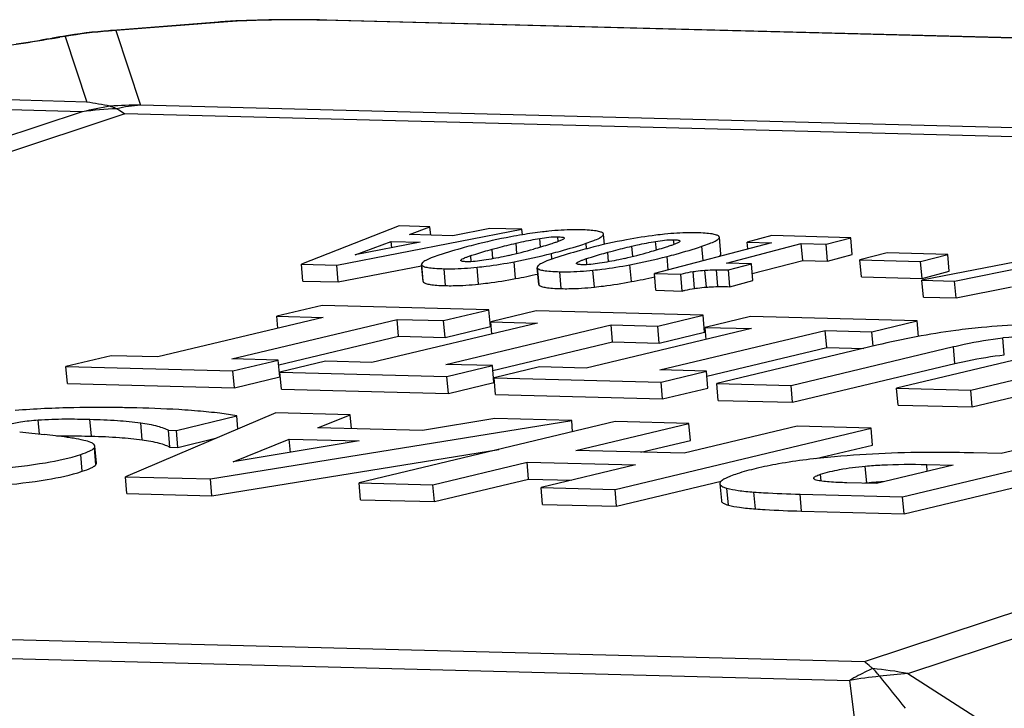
# Model space of a CAD drawing. Header units: millimetres. Extents: x 0 to 420, y 0 to 297.
# Tile 23 of 72: x 197.47 to 201.76, y 68.05 to 71.05. Entities that reach past the tile are written whole.
import ezdxf

# ---------------------------------------------------------------- set-up
doc = ezdxf.new("R2010")
doc.units = ezdxf.units.MM
doc.header["$LTSCALE"] = 23.1
doc.layers.add('COMPONENTS', color=7, linetype='CONTINUOUS')

msp = doc.modelspace()

# ---------------------------------------------------------------- linework, layer by layer
at = {"layer": 'COMPONENTS', "color": 7, "linetype": 'CONTINUOUS'}
for p, q in [((198.52712, 71.04874), (198.50282, 71.04815)), ((198.55159, 71.04923), (198.52712, 71.04874)), ((198.57629, 71.04963), (198.55159, 71.04923)), ((198.60115, 71.04993), (198.57629, 71.04963)), ((198.62608, 71.05014), (198.60115, 71.04993)), ((198.65095, 71.05026), (198.62608, 71.05014)), ((198.6757, 71.05028), (198.65095, 71.05026)), ((198.70026, 71.0502), (198.6757, 71.05028)), ((198.72458, 71.05003), (198.70026, 71.0502)), ((198.74865, 71.04975), (198.72458, 71.05003)), ((198.77237, 71.04937), (198.74865, 71.04975)), ((198.79574, 71.04887), (198.77237, 71.04937)), ((214.56396, 70.64032), (198.79574, 71.04887)), ((198.43094, 71.04572), (198.40736, 71.04465)), ((198.45475, 71.04665), (198.43094, 71.04572)), ((198.47871, 71.04746), (198.45475, 71.04665)), ((198.50282, 71.04815), (198.47871, 71.04746)), ((199.12, 70.15059), (198.69407, 69.98408)), ((199.25448, 70.1471), (199.12, 70.15059)), ((199.16466, 70.11318), (199.25448, 70.1471)), ((199.25762, 70.11077), (199.25448, 70.1471)), ((198.84797, 69.9801), (199.65516, 70.13672)), ((199.35391, 70.10828), (199.16466, 70.11318)), ((199.51582, 70.14033), (199.35391, 70.10828)), ((199.65516, 70.13672), (199.51582, 70.14033)), ((199.65726, 70.11233), (199.65516, 70.13672)), ((200.01062, 70.11717), (200.00982, 70.11829)), ((200.01523, 70.07035), (200.01139, 70.11485)), ((200.51528, 70.10409), (200.51448, 70.10521)), ((200.74489, 70.10849), (200.63719, 70.08028)), ((201.08942, 70.09956), (200.74489, 70.10849)), ((198.92879, 70.02414), (199.08512, 70.08341)), ((199.21198, 70.08012), (198.92879, 70.02414)), ((199.08753, 70.05552), (199.08512, 70.08341)), ((199.08512, 70.08341), (199.21198, 70.08012)), ((200.7436, 70.07752), (200.23271, 69.94374)), ((200.52241, 70.02806), (200.51605, 70.10178)), ((200.54746, 69.98877), (200.87323, 70.07416)), ((200.63978, 70.05033), (200.63719, 70.08028)), ((200.63719, 70.08028), (200.7436, 70.07752)), ((200.87959, 70.00045), (200.87323, 70.07416)), ((200.87323, 70.07416), (200.98172, 70.07135)), ((200.98172, 70.07135), (201.08942, 70.09956)), ((200.98808, 69.99764), (200.98172, 70.07135)), ((201.09578, 70.02585), (201.08942, 70.09956)), ((202.20445, 70.07067), (201.39934, 69.91399)), ((200.98808, 69.99764), (201.09578, 70.02585)), ((201.24799, 70.03369), (201.12885, 70.00244)), ((201.51245, 70.02684), (201.24799, 70.03369)), ((201.39331, 69.99559), (201.51245, 70.02684)), ((201.51881, 69.95312), (201.51245, 70.02684)), ((201.54179, 69.9103), (202.10295, 70.02263)), ((198.70043, 69.91037), (198.69407, 69.98408)), ((198.69407, 69.98408), (198.84797, 69.9801)), ((198.85433, 69.90638), (198.84797, 69.9801)), ((198.85433, 69.90638), (199.21787, 69.97692)), ((199.21735, 69.983), (199.2177, 69.98149)), ((199.21748, 69.98147), (199.22371, 69.90928)), ((200.65594, 69.98596), (200.54746, 69.98877)), ((200.55532, 69.95959), (200.65594, 69.98596)), ((200.6623, 69.91224), (200.65594, 69.98596)), ((200.65967, 69.9428), (200.87959, 70.00045)), ((200.87959, 70.00045), (200.98808, 69.99764)), ((201.13521, 69.92872), (201.12885, 70.00244)), ((201.12885, 70.00244), (201.39331, 69.99559)), ((201.39967, 69.92187), (201.39331, 69.99559)), ((199.72201, 69.96992), (199.72236, 69.96841)), ((199.72214, 69.96839), (199.72837, 69.89621)), ((200.23907, 69.87003), (200.23271, 69.94374)), ((200.23271, 69.94374), (200.34744, 69.94077)), ((200.3538, 69.86705), (200.34744, 69.94077)), ((200.56168, 69.88587), (200.55532, 69.95959)), ((201.39967, 69.92187), (201.51881, 69.95312)), ((198.70043, 69.91037), (198.85433, 69.90638)), ((199.22371, 69.90928), (199.22406, 69.90777)), ((199.72837, 69.89621), (199.72872, 69.89469)), ((200.56168, 69.88587), (200.6623, 69.91224)), ((201.13521, 69.92872), (201.39967, 69.92187)), ((201.4057, 69.84028), (201.39934, 69.91399)), ((201.39934, 69.91399), (201.54179, 69.9103)), ((201.54816, 69.83659), (201.54179, 69.9103)), ((200.23907, 69.87003), (200.3538, 69.86705)), ((201.54816, 69.83659), (201.79021, 69.88504)), ((198.78446, 69.8042), (198.58647, 69.75687)), ((199.51175, 69.78536), (198.78446, 69.8042)), ((201.4057, 69.84028), (201.54816, 69.83659)), ((199.31375, 69.73803), (199.51175, 69.78536)), ((199.51811, 69.71164), (199.51175, 69.78536)), ((199.71799, 69.78002), (199.51999, 69.73268)), ((200.44527, 69.76117), (199.71799, 69.78002)), ((200.24728, 69.71384), (200.44527, 69.76117)), ((200.45164, 69.68746), (200.44527, 69.76117)), ((198.78937, 69.75161), (198.06784, 69.57933)), ((198.39015, 69.57098), (199.11085, 69.74328)), ((198.59101, 69.70425), (198.58647, 69.75687)), ((198.58647, 69.75687), (198.78937, 69.75161)), ((199.7229, 69.72743), (199.00137, 69.55515)), ((199.11721, 69.66957), (199.11085, 69.74328)), ((199.11085, 69.74328), (199.31375, 69.73803)), ((199.32011, 69.66431), (199.31375, 69.73803)), ((199.32368, 69.5468), (200.04437, 69.7191)), ((199.52453, 69.68006), (199.51999, 69.73268)), ((199.51999, 69.73268), (199.7229, 69.72743)), ((200.05073, 69.64538), (200.04437, 69.7191)), ((200.04437, 69.7191), (200.24728, 69.71384)), ((200.65152, 69.75583), (200.45352, 69.7085)), ((201.3788, 69.73699), (200.65152, 69.75583)), ((201.18081, 69.68966), (201.3788, 69.73699)), ((201.38467, 69.66903), (201.3788, 69.73699)), ((199.32011, 69.66431), (199.51811, 69.71164)), ((200.65643, 69.70324), (199.93489, 69.53096)), ((200.25364, 69.64013), (200.24728, 69.71384)), ((200.25364, 69.64013), (200.45164, 69.68746)), ((200.2572, 69.52261), (200.9779, 69.69491)), ((200.45806, 69.65588), (200.45352, 69.7085)), ((200.45352, 69.7085), (200.65643, 69.70324)), ((200.98426, 69.6212), (200.9779, 69.69491)), ((200.9779, 69.69491), (201.18081, 69.68966)), ((201.18625, 69.62659), (201.18081, 69.68966)), ((198.59487, 69.54469), (199.11721, 69.66957)), ((199.11721, 69.66957), (199.32011, 69.66431)), ((199.5284, 69.5205), (200.05073, 69.64538)), ((200.05073, 69.64538), (200.25364, 69.64013)), ((200.46192, 69.49632), (200.98426, 69.6212)), ((201.20324, 69.63065), (200.5051, 69.46373)), ((200.82908, 69.45533), (201.53641, 69.6244)), ((200.98426, 69.6212), (201.14615, 69.617)), ((201.98201, 69.60888), (201.28916, 69.44341)), ((201.6123, 69.43504), (202.3046, 69.60033)), ((197.86493, 69.58459), (197.66694, 69.53726)), ((198.06784, 69.57933), (197.86493, 69.58459)), ((198.59305, 69.56573), (198.39015, 69.57098)), ((198.39506, 69.51839), (198.59305, 69.56573)), ((198.59941, 69.49201), (198.59305, 69.56573)), ((198.79846, 69.56041), (198.60047, 69.51307)), ((199.00137, 69.55515), (198.79846, 69.56041)), ((199.52658, 69.54154), (199.32368, 69.5468)), ((200.83544, 69.38162), (201.54277, 69.55069)), ((197.6733, 69.46354), (197.66694, 69.53726)), ((197.66694, 69.53726), (198.39506, 69.51839)), ((198.40142, 69.44468), (198.39506, 69.51839)), ((198.60683, 69.43936), (198.60047, 69.51307)), ((198.60047, 69.51307), (199.32858, 69.49421)), ((199.32858, 69.49421), (199.52658, 69.54154)), ((199.53294, 69.46783), (199.52658, 69.54154)), ((199.73199, 69.53622), (199.53399, 69.48889)), ((199.93489, 69.53096), (199.73199, 69.53622)), ((200.46011, 69.51736), (200.2572, 69.52261)), ((200.26211, 69.47002), (200.46011, 69.51736)), ((200.46647, 69.44364), (200.46011, 69.51736)), ((201.61866, 69.36133), (202.31096, 69.52661)), ((197.6733, 69.46354), (198.40142, 69.44468)), ((198.40142, 69.44468), (198.59941, 69.49201)), ((199.33494, 69.42049), (199.32858, 69.49421)), ((199.33494, 69.42049), (199.53294, 69.46783)), ((199.54035, 69.41517), (199.53399, 69.48889)), ((199.53399, 69.48889), (200.26211, 69.47002)), ((200.26847, 69.39631), (200.26211, 69.47002)), ((200.51146, 69.39001), (200.5051, 69.46373)), ((200.5051, 69.46373), (200.82908, 69.45533)), ((198.60683, 69.43936), (199.33494, 69.42049)), ((200.26847, 69.39631), (200.46647, 69.44364)), ((200.83544, 69.38162), (200.82908, 69.45533)), ((201.29552, 69.3697), (201.28916, 69.44341)), ((201.28916, 69.44341), (201.6123, 69.43504)), ((201.61866, 69.36133), (201.6123, 69.43504)), ((199.54035, 69.41517), (200.26847, 69.39631)), ((200.51146, 69.39001), (200.83544, 69.38162)), ((198.583, 69.33599), (197.92639, 69.0571)), ((198.90698, 69.32759), (198.583, 69.33599)), ((201.29552, 69.3697), (201.61866, 69.36133)), ((198.14891, 69.2588), (198.41207, 69.32293)), ((198.29713, 69.0475), (199.87224, 69.30259)), ((198.41703, 69.26549), (198.41207, 69.32293)), ((198.76603, 69.27083), (198.90698, 69.32759)), ((198.91221, 69.26705), (198.90698, 69.32759)), ((200.06178, 69.29768), (198.94509, 69.03071)), ((199.53657, 69.31128), (199.22194, 69.25902)), ((199.87224, 69.30259), (199.53657, 69.31128)), ((199.87649, 69.25338), (199.87224, 69.30259)), ((199.89063, 69.17135), (200.38326, 69.28935)), ((200.38326, 69.28935), (200.06178, 69.29768)), ((200.38962, 69.21563), (200.38326, 69.28935)), ((198.1202, 69.18599), (198.11384, 69.25971)), ((198.11384, 69.25971), (198.14891, 69.2588)), ((198.15527, 69.18509), (198.14891, 69.2588)), ((199.22194, 69.25902), (198.76603, 69.27083)), ((200.06149, 69.00179), (201.17734, 69.26877)), ((200.85587, 69.2771), (200.36241, 69.15913)), ((201.17734, 69.26877), (200.85587, 69.2771)), ((201.1837, 69.19506), (201.17734, 69.26877)), ((198.15527, 69.18509), (198.32522, 69.2265)), ((198.39581, 69.12185), (198.64067, 69.22102)), ((198.94628, 69.21311), (198.39581, 69.12185)), ((198.64566, 69.16327), (198.64067, 69.22102)), ((198.64067, 69.22102), (198.94628, 69.21311)), ((200.1741, 69.16401), (200.38962, 69.21563)), ((201.31482, 68.96932), (202.43067, 69.2363)), ((202.1092, 69.24463), (201.74551, 69.15767)), ((197.79999, 69.11717), (197.79362, 69.19089)), ((198.1202, 69.18599), (198.15527, 69.18509)), ((198.30349, 68.97378), (199.55426, 69.17634)), ((200.36241, 69.15913), (199.89063, 69.17135)), ((200.93663, 69.13594), (201.1837, 69.19506)), ((201.32118, 68.8956), (202.43703, 69.16259)), ((201.74551, 69.15767), (201.6236, 69.16083)), ((199.2674, 69.02236), (199.67788, 69.12062)), ((199.68424, 69.04691), (199.67788, 69.12062)), ((199.67788, 69.12062), (200.15049, 69.10838)), ((200.15049, 69.10838), (199.73918, 69.01014)), ((201.53526, 69.10748), (201.20081, 69.02751)), ((201.42003, 69.11046), (201.53526, 69.10748)), ((197.93276, 68.98339), (197.92639, 69.0571)), ((197.92639, 69.0571), (198.29713, 69.0475)), ((198.30349, 68.97378), (198.29713, 69.0475)), ((198.95145, 68.95699), (198.94509, 69.03071)), ((198.94509, 69.03071), (199.2674, 69.02236)), ((199.27376, 68.94864), (199.68424, 69.04691)), ((199.68424, 69.04691), (199.87268, 69.04203)), ((200.06785, 68.92807), (200.52339, 69.03707)), ((201.20081, 69.02751), (201.07138, 69.03087)), ((199.27376, 68.94864), (199.2674, 69.02236)), ((199.74554, 68.93642), (199.73918, 69.01014)), ((199.73918, 69.01014), (200.06149, 69.00179)), ((200.06785, 68.92807), (200.06149, 69.00179)), ((200.5184, 69.02651), (200.52476, 68.95279)), ((197.93276, 68.98339), (198.30349, 68.97378)), ((198.95145, 68.95699), (199.27376, 68.94864)), ((200.86809, 68.98089), (201.31482, 68.96932)), ((201.32118, 68.8956), (201.31482, 68.96932)), ((199.74554, 68.93642), (200.06785, 68.92807)), ((200.87445, 68.90717), (201.32118, 68.8956))]:
    msp.add_line(p, q, dxfattribs=at)
at = {"layer": 'COMPONENTS', "color": 9, "linetype": 'CONTINUOUS'}
for p, q in [((198.37271, 71.04135), (197.8849, 71.00298)), ((214.53116, 70.64043), (198.7892, 71.04827)), ((197.60911, 70.96768), (197.60456, 70.96689)), ((197.66442, 70.9776), (197.64095, 70.97334)), ((197.66442, 70.9776), (197.75849, 70.69116)), ((197.8849, 71.00298), (197.99172, 70.67773)), ((197.75849, 70.69116), (195.61271, 70.75326)), ((197.73845, 70.64814), (195.31535, 70.71827)), ((207.89267, 70.42122), (197.99172, 70.67773)), ((197.73845, 70.64814), (191.13323, 68.46293)), ((197.92434, 70.63918), (191.46273, 68.50148)), ((207.61002, 70.38824), (197.92434, 70.63918)), ((201.14841, 68.25055), (207.61002, 70.38824)), ((201.33801, 68.19855), (207.94324, 70.38375)), ((199.63357, 70.03068), (199.62968, 70.07574)), ((199.73692, 70.05849), (199.73365, 70.09641)), ((199.81385, 70.08298), (199.81207, 70.10356)), ((199.93705, 70.05102), (199.93498, 70.07498)), ((200.13822, 70.01761), (200.13434, 70.06266)), ((200.24158, 70.04541), (200.23831, 70.08334)), ((200.31851, 70.0699), (200.31673, 70.09049)), ((200.44504, 69.99934), (200.43964, 70.06191)), ((199.43432, 69.99491), (199.43204, 70.02136)), ((199.52883, 70.00776), (199.52525, 70.04923)), ((199.78589, 70.00598), (199.78375, 70.03072)), ((200.03349, 69.99469), (200.02991, 70.03616)), ((199.22406, 69.90777), (199.2177, 69.98149)), ((199.38954, 69.99863), (199.38926, 70.00186)), ((199.62788, 69.92089), (199.62152, 69.9946)), ((199.8942, 69.98555), (199.89392, 69.98879)), ((199.93898, 69.98184), (199.9367, 70.00829)), ((200.13254, 69.90781), (200.12618, 69.98153)), ((200.29342, 69.95964), (200.28841, 70.01764)), ((199.32194, 69.89057), (199.31558, 69.96428)), ((199.46639, 69.89715), (199.46003, 69.97087)), ((199.72872, 69.89469), (199.72236, 69.96841)), ((199.8266, 69.87749), (199.82024, 69.95121)), ((199.97105, 69.88408), (199.96469, 69.9578)), ((200.40764, 69.87791), (200.40128, 69.95163)), ((200.45954, 69.88398), (200.45318, 69.9577)), ((200.51012, 69.88613), (200.50376, 69.95984)), ((201.75851, 69.58847), (201.75214, 69.66219)), ((201.54277, 69.55069), (201.53641, 69.6244)), ((197.5514, 69.24317), (197.54608, 69.30478)), ((197.7782, 69.234), (197.77184, 69.30772)), ((197.9996, 69.21816), (197.99324, 69.29188)), ((197.79739, 69.10952), (197.79103, 69.18324)), ((197.73782, 69.08064), (197.73146, 69.15436)), ((201.15889, 69.02957), (201.15252, 69.10329)), ((201.42261, 69.08055), (201.42003, 69.11046)), ((200.95961, 69.03823), (200.95706, 69.06781)), ((200.55535, 68.9332), (200.54899, 69.00691)), ((200.67308, 68.91648), (200.66672, 68.99019)), ((200.87445, 68.90717), (200.86809, 68.98089)), ((191.46273, 68.50148), (201.14841, 68.25055)), ((191.18379, 68.42547), (201.08475, 68.16895)), ((201.33801, 68.19855), (203.70316, 66.68426)), ((201.32199, 66.33643), (201.08475, 68.16895))]:
    msp.add_line(p, q, dxfattribs=at)
at = {"layer": 'COMPONENTS', "color": 7, "linetype": 'CONTINUOUS'}
for points in [[(198.38407, 71.04342), (198.3725, 71.04273), (198.36094, 71.04199), (198.34946, 71.04118), (197.85277, 71.00214)], [(198.40736, 71.04465), (198.39567, 71.04406), (198.38407, 71.04342)], [(197.63226, 70.97353), (197.59839, 70.9674), (197.58254, 70.9646), (197.5659, 70.96172), (197.54848, 70.95876), (197.53028, 70.95572), (197.51135, 70.95262), (197.49168, 70.94945), (197.47129, 70.94622), (197.4502, 70.94294)], [(197.67876, 70.98145), (197.65333, 70.97724), (197.63226, 70.97353)], [(197.85277, 71.00214), (197.8319, 71.0004), (197.80631, 70.99799), (197.78075, 70.99528), (197.75521, 70.99227), (197.7297, 70.98896), (197.70421, 70.98535), (197.67876, 70.98145)]]:
    msp.add_lwpolyline(points, dxfattribs=at)
at = {"layer": 'COMPONENTS', "color": 9, "linetype": 'CONTINUOUS'}
for centre, radius, start, end in [((198.80038, 70.90745), 0.14127, 88.52279, 94.53705), ((198.36466, 70.7341), 0.30736, 88.49908, 94.49235), ((197.66294, 70.67026), 0.30388, 94.1497, 100.26527), ((196.77753, 75.7396), 4.84383, 279.88541, 280.2679), ((197.68641, 70.67452), 0.30388, 94.1497, 100.26527), ((198.02661, 68.80208), 2.20546, 94.51778, 99.45218), ((197.87685, 70.69573), 0.30736, 88.49908, 94.49232), ((198.02519, 68.81862), 2.18886, 93.67486, 94.51483), ((198.19719, 68.70287), 1.99862, 99.71297, 103.26918), ((197.95406, 69.13594), 1.52749, 92.44761, 98.11457), ((198.0093, 68.42504), 2.25276, 90.44721, 93.8001), ((198.0501, 69.94982), 0.73024, 94.5859, 102.75894), ((201.03057, 66.58324), 1.6443, 79.22364, 84.62632), ((201.46969, 65.86005), 2.34077, 96.23814, 99.46524), ((201.46846, 66.1618), 2.04092, 93.66474, 97.12453)]:
    msp.add_arc(centre, radius, start, end, dxfattribs=at)
at = {"layer": 'COMPONENTS', "color": 7, "linetype": 'CONTINUOUS'}
for centre, radius, start, end in [((197.29869, 67.85235), 2.87581, 78.74458, 80.79965), ((200.04301, 67.76404), 2.37977, 99.32885, 100.56222), ((200.04063, 67.77767), 2.36593, 100.56598, 104.59126), ((200.54528, 67.76464), 2.36588, 100.56593, 104.5913), ((199.05785, 72.37493), 2.41391, 282.94643, 285.56648), ((199.15479, 72.47375), 2.5227, 280.66189, 284.43746), ((199.56252, 72.36182), 2.41387, 282.94639, 285.56649), ((199.65945, 72.46064), 2.52266, 280.66187, 284.43749), ((199.15939, 72.40884), 2.53168, 280.66411, 282.89904), ((199.66419, 72.39503), 2.53093, 280.66395, 283.01107), ((201.92031, 68.09019), 1.58097, 88.44542, 96.10605), ((197.79242, 64.74446), 4.61462, 91.1223, 94.30169), ((198.15208, 74.61232), 5.40266, 262.6996, 263.84156), ((201.32119, 67.25858), 1.77841, 93.91333, 95.23618), ((201.32924, 67.14574), 1.89154, 93.60167, 93.9234), ((201.33363, 67.07504), 1.96238, 92.99916, 93.59991), ((201.31289, 67.35233), 1.6843, 95.24611, 95.51931), ((189.45359, 58.65401), 15.13987, 38.346877, 39.024946)]:
    msp.add_arc(centre, radius, start, end, dxfattribs=at)
at = {"layer": 'COMPONENTS', "color": 9, "linetype": 'CONTINUOUS'}
for points, knots in [([(198.7892, 71.04827), (198.7142, 71.05021), (198.60306, 71.05018), (198.46422, 71.04663), (198.40042, 71.04353), (198.37271, 71.04135)], [0, 0, 0, 0, 0.5401798, 0.799925, 1, 1, 1, 1]), ([(197.60456, 70.96689), (197.49539, 70.94795), (197.24824, 70.91152), (196.85359, 70.86214), (196.43247, 70.81736), (196.14904, 70.7924), (196.01287, 70.78227)], [0, 0, 0, 0, 0.2073863, 0.467491, 0.7444166, 1, 1, 1, 1]), ([(201.18456, 68.22032), (201.17612, 68.21663), (201.14207, 68.20107), (201.10901, 68.18335), (201.08475, 68.16895)], [0, 0, 0, 0, 0.2461512, 1, 1, 1, 1])]:
    msp.add_open_spline(points, degree=3, knots=knots, dxfattribs=at)
at = {"layer": 'COMPONENTS', "color": 7, "linetype": 'CONTINUOUS'}
for points, knots in [([(197.86, 70.67284), (197.86239, 70.67237), (197.87239, 70.66992), (197.88194, 70.66579), (197.88883, 70.66204)], [0, 0, 0, 0, 0.2371241, 1, 1, 1, 1]), ([(197.88883, 70.66204), (197.8918, 70.66042), (197.90404, 70.65344), (197.91574, 70.64555), (197.92434, 70.63918)], [0, 0, 0, 0, 0.2400936, 1, 1, 1, 1]), ([(199.77292, 70.12783), (199.76376, 70.12691), (199.72508, 70.1227), (199.68656, 70.11714), (199.65725, 70.11233)], [0, 0, 0, 0, 0.2366107, 1, 1, 1, 1]), ([(199.73365, 70.09641), (199.74662, 70.09854), (199.77264, 70.1022), (199.79895, 70.1039), (199.81207, 70.10356)], [0, 0, 0, 0, 0.5003684, 1, 1, 1, 1]), ([(199.91126, 70.13378), (199.90057, 70.13406), (199.85439, 70.13433), (199.80822, 70.13135), (199.77292, 70.12783)], [0, 0, 0, 0, 0.2316626, 1, 1, 1, 1]), ([(200.00982, 70.11829), (200.00722, 70.12134), (199.99659, 70.12567), (199.97659, 70.12964), (199.94693, 70.13251), (199.9242, 70.13345), (199.91126, 70.13378)], [0, 0, 0, 0, 0.1190794, 0.3220135, 0.6151883, 1, 1, 1, 1]), ([(199.93498, 70.07498), (199.94637, 70.07875), (199.966, 70.08566), (199.98805, 70.09492), (200.00073, 70.1021), (200.00752, 70.10694), (200.01164, 70.11189), (200.01139, 70.11485)], [0, 0, 0, 0, 0.4083342, 0.7065338, 0.8154155, 0.898725, 1, 1, 1, 1]), ([(200.27758, 70.11475), (200.26466, 70.11346), (200.20904, 70.10719), (200.15372, 70.09828), (200.11145, 70.09041)], [0, 0, 0, 0, 0.2318571, 1, 1, 1, 1]), ([(200.41592, 70.12071), (200.40523, 70.12098), (200.35905, 70.12126), (200.31288, 70.11827), (200.27758, 70.11475)], [0, 0, 0, 0, 0.2316634, 1, 1, 1, 1]), ([(200.51448, 70.10521), (200.51188, 70.10826), (200.50125, 70.11259), (200.48125, 70.11656), (200.45159, 70.11943), (200.42885, 70.12037), (200.41592, 70.12071)], [0, 0, 0, 0, 0.1190794, 0.3220135, 0.6151883, 1, 1, 1, 1]), ([(199.4446, 70.06729), (199.43107, 70.06379), (199.38028, 70.05027), (199.32987, 70.03529), (199.29324, 70.02317)], [0, 0, 0, 0, 0.2659223, 1, 1, 1, 1]), ([(199.52525, 70.04923), (199.53353, 70.0515), (199.5682, 70.06088), (199.60304, 70.0696), (199.62968, 70.07574)], [0, 0, 0, 0, 0.2389609, 1, 1, 1, 1]), ([(199.62968, 70.07574), (199.63775, 70.07759), (199.67224, 70.08531), (199.70695, 70.09203), (199.73365, 70.09641)], [0, 0, 0, 0, 0.2344249, 1, 1, 1, 1]), ([(199.79618, 70.07679), (199.78909, 70.07445), (199.75908, 70.06482), (199.72881, 70.05602), (199.70564, 70.04957)], [0, 0, 0, 0, 0.2367645, 1, 1, 1, 1]), ([(199.78375, 70.03072), (199.79693, 70.03411), (199.8477, 70.04761), (199.89803, 70.06276), (199.93498, 70.07498)], [0, 0, 0, 0, 0.259087, 1, 1, 1, 1]), ([(199.83944, 70.0963), (199.83809, 70.0941), (199.83219, 70.09078), (199.82251, 70.0862), (199.80993, 70.08146), (199.80093, 70.07836), (199.79618, 70.07679)], [0, 0, 0, 0, 0.1616993, 0.4007059, 0.6855447, 1, 1, 1, 1]), ([(199.81207, 70.10356), (199.81888, 70.10339), (199.8278, 70.10281), (199.83711, 70.10098), (199.8398, 70.09882), (199.83988, 70.09784)], [0, 0, 0, 0, 0.6996589, 0.8997656, 1, 1, 1, 1]), ([(200.02991, 70.03616), (200.03819, 70.03843), (200.07285, 70.04781), (200.1077, 70.05653), (200.13434, 70.06266)], [0, 0, 0, 0, 0.2389609, 1, 1, 1, 1]), ([(200.13434, 70.06266), (200.14241, 70.06452), (200.1769, 70.07223), (200.21161, 70.07896), (200.23831, 70.08334)], [0, 0, 0, 0, 0.2344251, 1, 1, 1, 1]), ([(200.30083, 70.06371), (200.29375, 70.06137), (200.26374, 70.05174), (200.23347, 70.04295), (200.2103, 70.03649)], [0, 0, 0, 0, 0.2367645, 1, 1, 1, 1]), ([(200.23831, 70.08334), (200.25128, 70.08547), (200.2773, 70.08912), (200.30361, 70.09083), (200.31673, 70.09049)], [0, 0, 0, 0, 0.5003685, 1, 1, 1, 1]), ([(200.28841, 70.01764), (200.30159, 70.02104), (200.35236, 70.03454), (200.40269, 70.04968), (200.43964, 70.06191)], [0, 0, 0, 0, 0.2590865, 1, 1, 1, 1]), ([(200.3441, 70.08322), (200.34275, 70.08103), (200.33685, 70.0777), (200.32717, 70.07312), (200.31459, 70.06839), (200.30559, 70.06529), (200.30083, 70.06371)], [0, 0, 0, 0, 0.1616993, 0.4007059, 0.6855447, 1, 1, 1, 1]), ([(200.31673, 70.09049), (200.32354, 70.09031), (200.33245, 70.08974), (200.34177, 70.0879), (200.34446, 70.08574), (200.34454, 70.08477)], [0, 0, 0, 0, 0.6996589, 0.8997656, 1, 1, 1, 1]), ([(200.43964, 70.06191), (200.45103, 70.06568), (200.47066, 70.07258), (200.49271, 70.08185), (200.50539, 70.08902), (200.51218, 70.09387), (200.5163, 70.09881), (200.51605, 70.10178)], [0, 0, 0, 0, 0.4083342, 0.7065338, 0.8154155, 0.898725, 1, 1, 1, 1]), ([(199.29324, 70.02317), (199.28191, 70.01942), (199.26241, 70.01254), (199.24049, 70.00325), (199.22791, 69.99601), (199.22112, 69.99106), (199.21709, 69.98601), (199.21735, 69.983)], [0, 0, 0, 0, 0.406772, 0.7043219, 0.8132426, 0.8968779, 1, 1, 1, 1]), ([(199.38926, 70.00186), (199.39064, 70.004), (199.39633, 70.0074), (199.40591, 70.01197), (199.41834, 70.01671), (199.4273, 70.01979), (199.43204, 70.02136)], [0, 0, 0, 0, 0.161354, 0.3985405, 0.6834534, 1, 1, 1, 1]), ([(199.43204, 70.02136), (199.4393, 70.02376), (199.47018, 70.03367), (199.50135, 70.04266), (199.52525, 70.04923)], [0, 0, 0, 0, 0.2358415, 1, 1, 1, 1]), ([(199.59866, 70.02239), (199.59024, 70.02045), (199.55404, 70.01237), (199.51758, 70.00534), (199.48945, 70.00106)], [0, 0, 0, 0, 0.2328035, 1, 1, 1, 1]), ([(199.94926, 70.05422), (199.93573, 70.05072), (199.88494, 70.03719), (199.83452, 70.02221), (199.79789, 70.01009)], [0, 0, 0, 0, 0.265922, 1, 1, 1, 1]), ([(199.9367, 70.00829), (199.94396, 70.01069), (199.97484, 70.0206), (200.00601, 70.02959), (200.02991, 70.03616)], [0, 0, 0, 0, 0.2358413, 1, 1, 1, 1]), ([(200.51489, 70.01763), (200.51609, 70.0185), (200.51938, 70.02113), (200.52265, 70.0252), (200.52241, 70.02806)], [0, 0, 0, 0, 0.3405407, 1, 1, 1, 1]), ([(199.2177, 69.98149), (199.21896, 69.9782), (199.229, 69.97282), (199.24805, 69.96888), (199.27845, 69.96556), (199.30197, 69.96464), (199.31558, 69.96428)], [0, 0, 0, 0, 0.1043736, 0.2988967, 0.5962377, 1, 1, 1, 1]), ([(199.41408, 69.99452), (199.40778, 69.99468), (199.39965, 69.99519), (199.39104, 69.99715), (199.38881, 69.99923), (199.38874, 70.00012)], [0, 0, 0, 0, 0.7060456, 0.899613, 1, 1, 1, 1]), ([(199.48945, 70.00106), (199.47688, 69.99915), (199.45186, 69.99587), (199.4266, 69.9942), (199.41408, 69.99452)], [0, 0, 0, 0, 0.5035627, 1, 1, 1, 1]), ([(199.46003, 69.97087), (199.47329, 69.97225), (199.52735, 69.97846), (199.58114, 69.987), (199.62152, 69.9946)], [0, 0, 0, 0, 0.2450493, 1, 1, 1, 1]), ([(199.79789, 70.01009), (199.78657, 70.00635), (199.76707, 69.99947), (199.74515, 69.99018), (199.73257, 69.98293), (199.72578, 69.97799), (199.72175, 69.97294), (199.72201, 69.96992)], [0, 0, 0, 0, 0.4067726, 0.7043223, 0.8132429, 0.8968781, 1, 1, 1, 1]), ([(199.91874, 69.98145), (199.91244, 69.98161), (199.90431, 69.98212), (199.8957, 69.98408), (199.89347, 69.98615), (199.89339, 69.98704)], [0, 0, 0, 0, 0.7060456, 0.899613, 1, 1, 1, 1]), ([(199.89392, 69.98879), (199.8953, 69.99093), (199.90098, 69.99432), (199.91057, 69.99889), (199.923, 70.00363), (199.93196, 70.00672), (199.9367, 70.00829)], [0, 0, 0, 0, 0.161354, 0.3985405, 0.6834534, 1, 1, 1, 1]), ([(199.9941, 69.98799), (199.98154, 69.98608), (199.95652, 69.98279), (199.93126, 69.98112), (199.91874, 69.98145)], [0, 0, 0, 0, 0.503563, 1, 1, 1, 1]), ([(199.96469, 69.9578), (199.97795, 69.95917), (200.03201, 69.96539), (200.0858, 69.97393), (200.12618, 69.98153)], [0, 0, 0, 0, 0.2450497, 1, 1, 1, 1]), ([(200.10332, 70.00931), (200.0949, 70.00738), (200.0587, 69.9993), (200.02224, 69.99227), (199.9941, 69.98799)], [0, 0, 0, 0, 0.2328039, 1, 1, 1, 1]), ([(199.31558, 69.96428), (199.32671, 69.964), (199.37494, 69.96374), (199.42314, 69.96704), (199.46003, 69.97087)], [0, 0, 0, 0, 0.2309007, 1, 1, 1, 1]), ([(199.72236, 69.96841), (199.72362, 69.96513), (199.73366, 69.95974), (199.75271, 69.9558), (199.78311, 69.95249), (199.80663, 69.95156), (199.82024, 69.95121)], [0, 0, 0, 0, 0.1043743, 0.2988982, 0.5962392, 1, 1, 1, 1]), ([(199.82024, 69.95121), (199.83137, 69.95092), (199.8796, 69.95066), (199.9278, 69.95397), (199.96469, 69.9578)], [0, 0, 0, 0, 0.230901, 1, 1, 1, 1]), ([(200.34744, 69.94077), (200.35147, 69.94178), (200.36928, 69.94603), (200.38728, 69.94951), (200.40128, 69.95163)], [0, 0, 0, 0, 0.22695, 1, 1, 1, 1]), ([(200.40128, 69.95163), (200.40545, 69.95226), (200.4227, 69.95473), (200.44002, 69.95664), (200.45318, 69.9577)], [0, 0, 0, 0, 0.2423096, 1, 1, 1, 1]), ([(200.45318, 69.9577), (200.45753, 69.95805), (200.47437, 69.9592), (200.49125, 69.95968), (200.50376, 69.95984)], [0, 0, 0, 0, 0.2585518, 1, 1, 1, 1]), ([(200.50376, 69.95984), (200.50821, 69.9599), (200.52539, 69.96006), (200.54258, 69.95992), (200.55532, 69.95959)], [0, 0, 0, 0, 0.2588022, 1, 1, 1, 1]), ([(199.22558, 69.90541), (199.22826, 69.90252), (199.23863, 69.89839), (199.25823, 69.89456), (199.28714, 69.8918), (199.30931, 69.89089), (199.32194, 69.89057)], [0, 0, 0, 0, 0.1201711, 0.3229465, 0.6153837, 1, 1, 1, 1]), ([(199.32194, 69.89057), (199.33307, 69.89028), (199.3813, 69.89002), (199.4295, 69.89332), (199.46639, 69.89715)], [0, 0, 0, 0, 0.2309007, 1, 1, 1, 1]), ([(199.46639, 69.89715), (199.47965, 69.89853), (199.53372, 69.90474), (199.58751, 69.91328), (199.62788, 69.92089)], [0, 0, 0, 0, 0.2450493, 1, 1, 1, 1]), ([(199.73024, 69.89234), (199.73292, 69.88944), (199.74329, 69.88532), (199.76289, 69.88149), (199.7918, 69.87873), (199.81397, 69.87782), (199.8266, 69.87749)], [0, 0, 0, 0, 0.1201718, 0.3229479, 0.6153851, 1, 1, 1, 1]), ([(199.97105, 69.88408), (199.98431, 69.88546), (200.03837, 69.89167), (200.09216, 69.90021), (200.13254, 69.90781)], [0, 0, 0, 0, 0.2450497, 1, 1, 1, 1]), ([(199.8266, 69.87749), (199.83773, 69.8772), (199.88596, 69.87695), (199.93416, 69.88025), (199.97105, 69.88408)], [0, 0, 0, 0, 0.230901, 1, 1, 1, 1]), ([(200.3538, 69.86705), (200.35834, 69.86818), (200.37615, 69.87242), (200.39416, 69.87587), (200.40764, 69.87791)], [0, 0, 0, 0, 0.2553564, 1, 1, 1, 1]), ([(200.40764, 69.87791), (200.41204, 69.87857), (200.42928, 69.88104), (200.44661, 69.88294), (200.45954, 69.88398)], [0, 0, 0, 0, 0.2554215, 1, 1, 1, 1]), ([(200.45954, 69.88398), (200.46354, 69.8843), (200.48037, 69.88547), (200.49725, 69.88596), (200.51012, 69.88613)], [0, 0, 0, 0, 0.2373779, 1, 1, 1, 1]), ([(200.51012, 69.88613), (200.51469, 69.88619), (200.53187, 69.88634), (200.54906, 69.8862), (200.56168, 69.88587)], [0, 0, 0, 0, 0.2654664, 1, 1, 1, 1]), ([(202.15731, 69.72258), (202.11251, 69.72374), (201.94632, 69.72602), (201.77986, 69.71976), (201.65904, 69.70787)], [0, 0, 0, 0, 0.2696425, 1, 1, 1, 1]), ([(201.65904, 69.70787), (201.62158, 69.70418), (201.46843, 69.68636), (201.31656, 69.65775), (201.20324, 69.63065)], [0, 0, 0, 0, 0.2441848, 1, 1, 1, 1]), ([(201.53641, 69.6244), (201.55219, 69.62817), (201.62343, 69.64423), (201.69567, 69.65613), (201.75214, 69.66219)], [0, 0, 0, 0, 0.2222071, 1, 1, 1, 1]), ([(201.54277, 69.55069), (201.56116, 69.55508), (201.63244, 69.57099), (201.70469, 69.5827), (201.75851, 69.58847)], [0, 0, 0, 0, 0.258943, 1, 1, 1, 1]), ([(197.97597, 69.35708), (197.9524, 69.35769), (197.86111, 69.35958), (197.76977, 69.35954), (197.70204, 69.35819)], [0, 0, 0, 0, 0.2581435, 1, 1, 1, 1]), ([(198.24232, 69.34362), (198.22346, 69.34527), (198.13479, 69.35194), (198.04591, 69.35527), (197.97597, 69.35708)], [0, 0, 0, 0, 0.2129968, 1, 1, 1, 1]), ([(198.41207, 69.32293), (198.38761, 69.32741), (198.33109, 69.33523), (198.27435, 69.34083), (198.24232, 69.34362)], [0, 0, 0, 0, 0.4361772, 1, 1, 1, 1]), ([(197.4105, 69.2829), (197.42949, 69.28918), (197.47468, 69.29829), (197.5203, 69.30288), (197.54608, 69.30478)], [0, 0, 0, 0, 0.4362217, 1, 1, 1, 1]), ([(197.54608, 69.30478), (197.58547, 69.30769), (197.6608, 69.3097), (197.73607, 69.30865), (197.77184, 69.30772)], [0, 0, 0, 0, 0.5246478, 1, 1, 1, 1]), ([(197.77184, 69.30772), (197.81187, 69.30668), (197.88583, 69.30355), (197.9596, 69.29665), (197.99324, 69.29188)], [0, 0, 0, 0, 0.5409095, 1, 1, 1, 1]), ([(197.99324, 69.29188), (198.01781, 69.2884), (198.05178, 69.2826), (198.09182, 69.27051), (198.10744, 69.26357), (198.11384, 69.25971)], [0, 0, 0, 0, 0.5936477, 0.8213389, 1, 1, 1, 1]), ([(197.69998, 69.22461), (197.69068, 69.22608), (197.6483, 69.23233), (197.60573, 69.23725), (197.57249, 69.24084)], [0, 0, 0, 0, 0.2196114, 1, 1, 1, 1]), ([(197.6272, 69.23459), (197.63864, 69.23488), (197.68898, 69.23569), (197.73933, 69.23501), (197.7782, 69.234)], [0, 0, 0, 0, 0.2274673, 1, 1, 1, 1]), ([(197.7764, 69.2061), (197.76644, 69.21032), (197.74103, 69.21745), (197.71523, 69.2222), (197.69998, 69.22461)], [0, 0, 0, 0, 0.4118185, 1, 1, 1, 1]), ([(197.79362, 69.19089), (197.79336, 69.19393), (197.78805, 69.20093), (197.78087, 69.20421), (197.7764, 69.2061)], [0, 0, 0, 0, 0.3858734, 1, 1, 1, 1]), ([(197.7782, 69.234), (197.81905, 69.23295), (197.89301, 69.22979), (197.96677, 69.22282), (197.9996, 69.21816)], [0, 0, 0, 0, 0.5520358, 1, 1, 1, 1]), ([(197.9996, 69.21816), (198.02452, 69.21463), (198.05867, 69.2088), (198.09868, 69.1966), (198.11396, 69.18976), (198.1202, 69.18599)], [0, 0, 0, 0, 0.6020793, 0.8256128, 1, 1, 1, 1]), ([(197.73146, 69.15436), (197.74505, 69.15885), (197.76313, 69.16521), (197.78273, 69.17565), (197.78912, 69.18066), (197.79103, 69.18324)], [0, 0, 0, 0, 0.6433211, 0.8557593, 1, 1, 1, 1]), ([(197.79103, 69.18324), (197.79149, 69.18386), (197.79298, 69.18613), (197.79379, 69.18894), (197.79362, 69.19089)], [0, 0, 0, 0, 0.2838393, 1, 1, 1, 1]), ([(201.6236, 69.16083), (201.56965, 69.16223), (201.36754, 69.16504), (201.16514, 69.15775), (201.01759, 69.14421)], [0, 0, 0, 0, 0.2669743, 1, 1, 1, 1]), ([(197.3681, 69.09283), (197.43852, 69.0988), (197.56081, 69.11244), (197.68176, 69.13792), (197.73146, 69.15436)], [0, 0, 0, 0, 0.5744611, 1, 1, 1, 1]), ([(197.79739, 69.10952), (197.79785, 69.11014), (197.79935, 69.11241), (197.80015, 69.11523), (197.79999, 69.11717)], [0, 0, 0, 0, 0.2838393, 1, 1, 1, 1]), ([(201.01759, 69.14421), (200.93622, 69.13674), (200.82174, 69.12329), (200.6809, 69.09513), (200.62114, 69.07881), (200.5941, 69.06986)], [0, 0, 0, 0, 0.5691597, 0.8015707, 1, 1, 1, 1]), ([(197.37446, 69.01911), (197.44488, 69.02508), (197.56717, 69.03872), (197.68812, 69.0642), (197.73782, 69.08064)], [0, 0, 0, 0, 0.5744611, 1, 1, 1, 1]), ([(197.73782, 69.08064), (197.75141, 69.08514), (197.76949, 69.09149), (197.78909, 69.10193), (197.79548, 69.10695), (197.79739, 69.10952)], [0, 0, 0, 0, 0.6433211, 0.8557593, 1, 1, 1, 1]), ([(200.95706, 69.06781), (200.98422, 69.0768), (201.04909, 69.09171), (201.11497, 69.09984), (201.15252, 69.10329)], [0, 0, 0, 0, 0.4313501, 1, 1, 1, 1]), ([(201.15252, 69.10329), (201.17636, 69.10547), (201.26539, 69.11175), (201.35475, 69.11216), (201.42003, 69.11046)], [0, 0, 0, 0, 0.2682186, 1, 1, 1, 1]), ([(200.5201, 69.03299), (200.51978, 69.03245), (200.51874, 69.03046), (200.51826, 69.02813), (200.5184, 69.02651)], [0, 0, 0, 0, 0.2752695, 1, 1, 1, 1]), ([(200.5941, 69.06986), (200.58433, 69.06663), (200.56709, 69.06058), (200.54486, 69.05115), (200.52955, 69.04267), (200.52202, 69.03624), (200.5201, 69.03299)], [0, 0, 0, 0, 0.369132, 0.6562578, 0.8642252, 1, 1, 1, 1]), ([(200.9274, 69.05036), (200.92727, 69.05186), (200.9297, 69.05567), (200.93975, 69.0617), (200.9496, 69.06534), (200.95706, 69.06781)], [0, 0, 0, 0, 0.1275759, 0.3364314, 1, 1, 1, 1]), ([(200.93864, 69.04265), (200.93581, 69.04353), (200.93147, 69.0449), (200.92754, 69.04864), (200.9274, 69.05036)], [0, 0, 0, 0, 0.6316693, 1, 1, 1, 1]), ([(201.07138, 69.03087), (201.04594, 69.03153), (201.00968, 69.03282), (200.96543, 69.03711), (200.94652, 69.04019), (200.93864, 69.04265)], [0, 0, 0, 0, 0.5720348, 0.8143371, 1, 1, 1, 1]), ([(200.5184, 69.02651), (200.51878, 69.0221), (200.52567, 69.01575), (200.53676, 69.01072), (200.54457, 69.00816), (200.54899, 69.00691)], [0, 0, 0, 0, 0.3526968, 0.6335584, 1, 1, 1, 1]), ([(200.54899, 69.00691), (200.56486, 69.00245), (200.60413, 68.9958), (200.6436, 68.99196), (200.66672, 68.99019)], [0, 0, 0, 0, 0.4155863, 1, 1, 1, 1]), ([(200.66672, 68.99019), (200.68086, 68.98911), (200.74791, 68.98464), (200.81509, 68.98226), (200.86809, 68.98089)], [0, 0, 0, 0, 0.2110264, 1, 1, 1, 1]), ([(200.52476, 68.95279), (200.52514, 68.94839), (200.53203, 68.94203), (200.54312, 68.937), (200.55093, 68.93444), (200.55535, 68.9332)], [0, 0, 0, 0, 0.3526968, 0.6335584, 1, 1, 1, 1]), ([(200.55535, 68.9332), (200.57122, 68.92874), (200.61049, 68.92209), (200.64996, 68.91825), (200.67308, 68.91648)], [0, 0, 0, 0, 0.4155863, 1, 1, 1, 1]), ([(200.67308, 68.91648), (200.68722, 68.9154), (200.75427, 68.91092), (200.82145, 68.90855), (200.87445, 68.90717)], [0, 0, 0, 0, 0.2110264, 1, 1, 1, 1]), ([(201.18456, 68.22032), (201.18156, 68.22311), (201.16993, 68.23366), (201.15775, 68.24363), (201.14841, 68.25055)], [0, 0, 0, 0, 0.2604332, 1, 1, 1, 1]), ([(201.21534, 68.18696), (201.2128, 68.1901), (201.2031, 68.20171), (201.19268, 68.21276), (201.18456, 68.22032)], [0, 0, 0, 0, 0.2665584, 1, 1, 1, 1])]:
    msp.add_open_spline(points, degree=3, knots=knots, dxfattribs=at)
for points in [[(200.01139, 70.11485), (200.01132, 70.11566), (200.01104, 70.11647), (200.01062, 70.11717)], [(200.51605, 70.10178), (200.51598, 70.10259), (200.5157, 70.10339), (200.51528, 70.10409)], [(199.83988, 70.09784), (199.83993, 70.09731), (199.83972, 70.09675), (199.83944, 70.0963)], [(200.34454, 70.08477), (200.34459, 70.08424), (200.34438, 70.08368), (200.3441, 70.08322)], [(199.38874, 70.00012), (199.38868, 70.00072), (199.38893, 70.00135), (199.38926, 70.00186)], [(199.89339, 69.98704), (199.89334, 69.98765), (199.89359, 69.98828), (199.89392, 69.98879)], [(199.22406, 69.90777), (199.22439, 69.9069), (199.22494, 69.9061), (199.22558, 69.90541)], [(199.72872, 69.89469), (199.72905, 69.89382), (199.7296, 69.89302), (199.73024, 69.89234)]]:
    msp.add_open_spline(points, degree=3, dxfattribs=at)

doc.saveas('drawing.dxf')
